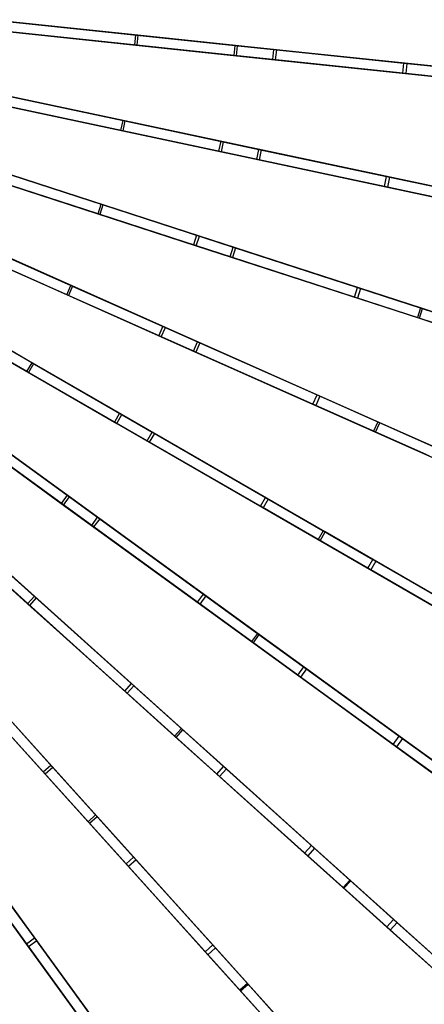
# Model space of a CAD drawing. Extents: x 0.4 to 55.5, y 0.4 to 55.5.
# Tile 76 of 103: x 38.4 to 44.3, y 12.4 to 26.9. Entities that reach past the tile are written whole.
import ezdxf

# ---------------------------------------------------------------- set-up
doc = ezdxf.new("R2010")
doc.units = 0
doc.header["$LTSCALE"] = 2.54
doc.layers.get('0').update_dxf_attribs({"color": 13, "linetype": 'CONTINUOUS'})

# ---------------------------------------------------------------- blocks, each defined once
blk = doc.blocks.new('M_STL')
at = {"color": 0}
for p, q in [((37.935, 26.946, 30.845), (41.549, 26.566, 30.075)), ((37.935, 26.946, 30.845), (41.549, 26.566, 30.075)), ((37.937, 26.946, 2.691), (40.088, 26.72, 3.29)), ((37.937, 26.946, 2.691), (40.088, 26.72, 3.29)), ((40.115, 26.717, 3.14), (37.954, 26.944, 2.541)), ((40.115, 26.717, 3.14), (37.954, 26.944, 2.541)), ((41.59, 26.562, 29.911), (37.971, 26.942, 30.686)), ((41.59, 26.562, 29.911), (37.971, 26.942, 30.686)), ((37.919, 26.797, 30.845), (41.533, 26.417, 30.075)), ((37.919, 26.797, 30.845), (41.533, 26.417, 30.075)), ((40.073, 26.571, 3.29), (37.922, 26.797, 2.691)), ((40.073, 26.571, 3.29), (37.922, 26.797, 2.691)), ((40.099, 26.568, 3.14), (37.938, 26.795, 2.541)), ((40.099, 26.568, 3.14), (37.938, 26.795, 2.541)), ((37.956, 26.793, 30.686), (41.574, 26.413, 29.911)), ((37.956, 26.793, 30.686), (41.574, 26.413, 29.911)), ((40.073, 26.571, 3.29), (40.088, 26.72, 3.29)), ((40.073, 26.571, 3.29), (40.088, 26.72, 3.29)), ((40.088, 26.72, 3.29), (42.127, 26.506, 4.115)), ((40.088, 26.72, 3.29), (42.127, 26.506, 4.115)), ((40.115, 26.717, 3.14), (40.099, 26.568, 3.14)), ((40.115, 26.717, 3.14), (40.099, 26.568, 3.14)), ((42.163, 26.502, 3.966), (40.115, 26.717, 3.14)), ((42.163, 26.502, 3.966), (40.115, 26.717, 3.14)), ((42.111, 26.356, 4.115), (40.073, 26.571, 3.29)), ((42.111, 26.356, 4.115), (40.073, 26.571, 3.29)), ((42.147, 26.353, 3.966), (40.099, 26.568, 3.14)), ((42.147, 26.353, 3.966), (40.099, 26.568, 3.14)), ((41.549, 26.566, 30.075), (41.533, 26.417, 30.075)), ((41.549, 26.566, 30.075), (41.533, 26.417, 30.075)), ((41.549, 26.566, 30.075), (45.006, 26.203, 29.107)), ((41.549, 26.566, 30.075), (45.006, 26.203, 29.107)), ((41.574, 26.413, 29.911), (41.59, 26.562, 29.911)), ((41.574, 26.413, 29.911), (41.59, 26.562, 29.911)), ((45.037, 26.2, 28.94), (41.59, 26.562, 29.911)), ((45.037, 26.2, 28.94), (41.59, 26.562, 29.911)), ((42.111, 26.356, 4.115), (42.127, 26.506, 4.115)), ((42.111, 26.356, 4.115), (42.127, 26.506, 4.115)), ((42.127, 26.506, 4.115), (44.047, 26.304, 5.156)), ((42.127, 26.506, 4.115), (44.047, 26.304, 5.156)), ((42.163, 26.502, 3.966), (42.147, 26.353, 3.966)), ((42.163, 26.502, 3.966), (42.147, 26.353, 3.966)), ((44.092, 26.299, 5.007), (42.163, 26.502, 3.966)), ((44.092, 26.299, 5.007), (42.163, 26.502, 3.966)), ((41.533, 26.417, 30.075), (44.99, 26.054, 29.107)), ((41.533, 26.417, 30.075), (44.99, 26.054, 29.107)), ((41.574, 26.413, 29.911), (45.021, 26.051, 28.94)), ((41.574, 26.413, 29.911), (45.021, 26.051, 28.94)), ((44.032, 26.155, 5.156), (42.111, 26.356, 4.115)), ((44.032, 26.155, 5.156), (42.111, 26.356, 4.115)), ((44.076, 26.15, 5.007), (42.147, 26.353, 3.966)), ((44.076, 26.15, 5.007), (42.147, 26.353, 3.966)), ((44.032, 26.155, 5.156), (44.047, 26.304, 5.156)), ((44.032, 26.155, 5.156), (44.047, 26.304, 5.156)), ((44.047, 26.304, 5.156), (45.867, 26.112, 6.41)), ((44.047, 26.304, 5.156), (45.867, 26.112, 6.41)), ((44.092, 26.299, 5.007), (44.076, 26.15, 5.007)), ((44.092, 26.299, 5.007), (44.076, 26.15, 5.007)), ((45.919, 26.107, 6.262), (44.092, 26.299, 5.007)), ((45.919, 26.107, 6.262), (44.092, 26.299, 5.007)), ((45.851, 25.963, 6.41), (44.032, 26.155, 5.156)), ((45.851, 25.963, 6.41), (44.032, 26.155, 5.156)), ((45.903, 25.958, 6.262), (44.076, 26.15, 5.007)), ((45.903, 25.958, 6.262), (44.076, 26.15, 5.007)), ((37.782, 25.904, 2.691), (39.898, 25.454, 3.29)), ((37.782, 25.904, 2.691), (39.898, 25.454, 3.29)), ((37.785, 25.903, 30.844), (41.341, 25.148, 30.073)), ((37.785, 25.903, 30.844), (41.341, 25.148, 30.073)), ((39.924, 25.449, 3.141), (37.798, 25.901, 2.541)), ((39.924, 25.449, 3.141), (37.798, 25.901, 2.541)), ((41.382, 25.139, 29.908), (37.821, 25.896, 30.685)), ((41.382, 25.139, 29.908), (37.821, 25.896, 30.685)), ((39.867, 25.308, 3.29), (37.751, 25.757, 2.691)), ((39.867, 25.308, 3.29), (37.751, 25.757, 2.691)), ((37.754, 25.757, 30.844), (41.31, 25.001, 30.073)), ((37.754, 25.757, 30.844), (41.31, 25.001, 30.073)), ((39.893, 25.302, 3.141), (37.767, 25.754, 2.541)), ((39.893, 25.302, 3.141), (37.767, 25.754, 2.541)), ((37.79, 25.749, 30.685), (41.351, 24.992, 29.908)), ((37.79, 25.749, 30.685), (41.351, 24.992, 29.908)), ((39.867, 25.308, 3.29), (39.898, 25.454, 3.29)), ((39.867, 25.308, 3.29), (39.898, 25.454, 3.29)), ((39.924, 25.449, 3.141), (39.893, 25.302, 3.141)), ((39.924, 25.449, 3.141), (39.893, 25.302, 3.141)), ((39.898, 25.454, 3.29), (41.903, 25.028, 4.116)), ((39.898, 25.454, 3.29), (41.903, 25.028, 4.116)), ((41.939, 25.021, 3.967), (39.924, 25.449, 3.141)), ((41.939, 25.021, 3.967), (39.924, 25.449, 3.141)), ((41.872, 24.881, 4.116), (39.867, 25.308, 3.29)), ((41.872, 24.881, 4.116), (39.867, 25.308, 3.29)), ((41.908, 24.874, 3.967), (39.893, 25.302, 3.141)), ((41.908, 24.874, 3.967), (39.893, 25.302, 3.141)), ((41.341, 25.148, 30.073), (41.31, 25.001, 30.073)), ((41.341, 25.148, 30.073), (41.31, 25.001, 30.073)), ((41.341, 25.148, 30.073), (44.742, 24.425, 29.104)), ((41.341, 25.148, 30.073), (44.742, 24.425, 29.104)), ((41.351, 24.992, 29.908), (41.382, 25.139, 29.908)), ((41.351, 24.992, 29.908), (41.382, 25.139, 29.908)), ((44.772, 24.418, 28.937), (41.382, 25.139, 29.908)), ((44.772, 24.418, 28.937), (41.382, 25.139, 29.908)), ((41.31, 25.001, 30.073), (44.71, 24.278, 29.104)), ((41.31, 25.001, 30.073), (44.71, 24.278, 29.104)), ((41.351, 24.992, 29.908), (44.741, 24.272, 28.937)), ((41.351, 24.992, 29.908), (44.741, 24.272, 28.937)), ((41.872, 24.881, 4.116), (41.903, 25.028, 4.116)), ((41.872, 24.881, 4.116), (41.903, 25.028, 4.116)), ((41.903, 25.028, 4.116), (43.792, 24.627, 5.157)), ((41.903, 25.028, 4.116), (43.792, 24.627, 5.157)), ((41.939, 25.021, 3.967), (41.908, 24.874, 3.967)), ((41.939, 25.021, 3.967), (41.908, 24.874, 3.967)), ((43.836, 24.617, 5.009), (41.939, 25.021, 3.967)), ((43.836, 24.617, 5.009), (41.939, 25.021, 3.967)), ((37.518, 24.884, 2.691), (39.576, 24.216, 3.291)), ((37.518, 24.884, 2.691), (39.576, 24.216, 3.291)), ((37.526, 24.882, 30.843), (40.985, 23.758, 30.071)), ((37.526, 24.882, 30.843), (40.985, 23.758, 30.071)), ((39.601, 24.207, 3.142), (37.534, 24.879, 2.541)), ((39.601, 24.207, 3.142), (37.534, 24.879, 2.541)), ((41.025, 23.745, 29.906), (37.561, 24.87, 30.684)), ((41.025, 23.745, 29.906), (37.561, 24.87, 30.684)), ((43.761, 24.48, 5.157), (41.872, 24.881, 4.116)), ((43.761, 24.48, 5.157), (41.872, 24.881, 4.116)), ((43.805, 24.47, 5.009), (41.908, 24.874, 3.967)), ((43.805, 24.47, 5.009), (41.908, 24.874, 3.967)), ((39.529, 24.073, 3.291), (37.471, 24.742, 2.691)), ((39.529, 24.073, 3.291), (37.471, 24.742, 2.691)), ((37.479, 24.739, 30.843), (40.939, 23.615, 30.071)), ((37.479, 24.739, 30.843), (40.939, 23.615, 30.071)), ((39.555, 24.065, 3.142), (37.487, 24.737, 2.541)), ((39.555, 24.065, 3.142), (37.487, 24.737, 2.541)), ((37.514, 24.728, 30.684), (40.979, 23.602, 29.906)), ((37.514, 24.728, 30.684), (40.979, 23.602, 29.906)), ((43.761, 24.48, 5.157), (43.792, 24.627, 5.157)), ((43.761, 24.48, 5.157), (43.792, 24.627, 5.157)), ((43.792, 24.627, 5.157), (45.582, 24.246, 6.413)), ((43.792, 24.627, 5.157), (45.582, 24.246, 6.413)), ((43.836, 24.617, 5.009), (43.805, 24.47, 5.009)), ((43.836, 24.617, 5.009), (43.805, 24.47, 5.009)), ((45.634, 24.235, 6.264), (43.836, 24.617, 5.009)), ((45.634, 24.235, 6.264), (43.836, 24.617, 5.009)), ((45.551, 24.099, 6.413), (43.761, 24.48, 5.157)), ((45.551, 24.099, 6.413), (43.761, 24.48, 5.157)), ((45.603, 24.088, 6.264), (43.805, 24.47, 5.009)), ((45.603, 24.088, 6.264), (43.805, 24.47, 5.009)), ((39.529, 24.073, 3.291), (39.576, 24.216, 3.291)), ((39.529, 24.073, 3.291), (39.576, 24.216, 3.291)), ((39.601, 24.207, 3.142), (39.555, 24.065, 3.142)), ((39.601, 24.207, 3.142), (39.555, 24.065, 3.142)), ((39.576, 24.216, 3.291), (41.526, 23.582, 4.117)), ((39.576, 24.216, 3.291), (41.526, 23.582, 4.117)), ((41.561, 23.571, 3.968), (39.601, 24.207, 3.142)), ((41.561, 23.571, 3.968), (39.601, 24.207, 3.142)), ((41.48, 23.439, 4.117), (39.529, 24.073, 3.291)), ((41.48, 23.439, 4.117), (39.529, 24.073, 3.291)), ((41.514, 23.428, 3.968), (39.555, 24.065, 3.142)), ((41.514, 23.428, 3.968), (39.555, 24.065, 3.142)), ((37.149, 23.898, 2.691), (39.126, 23.017, 3.291)), ((37.149, 23.898, 2.691), (39.126, 23.017, 3.291)), ((37.16, 23.893, 30.842), (40.485, 22.412, 30.069)), ((37.16, 23.893, 30.842), (40.485, 22.412, 30.069)), ((39.15, 23.007, 3.142), (37.164, 23.891, 2.542)), ((39.15, 23.007, 3.142), (37.164, 23.891, 2.542)), ((40.523, 22.395, 29.905), (37.194, 23.878, 30.683)), ((40.523, 22.395, 29.905), (37.194, 23.878, 30.683)), ((39.065, 22.88, 3.291), (37.087, 23.761, 2.691)), ((39.065, 22.88, 3.291), (37.087, 23.761, 2.691)), ((37.099, 23.755, 30.842), (40.424, 22.275, 30.069)), ((37.099, 23.755, 30.842), (40.424, 22.275, 30.069)), ((39.089, 22.87, 3.142), (37.103, 23.754, 2.542)), ((39.089, 22.87, 3.142), (37.103, 23.754, 2.542)), ((37.133, 23.741, 30.683), (40.462, 22.258, 29.905)), ((37.133, 23.741, 30.683), (40.462, 22.258, 29.905)), ((40.985, 23.758, 30.071), (40.939, 23.615, 30.071)), ((40.985, 23.758, 30.071), (40.939, 23.615, 30.071)), ((40.979, 23.602, 29.906), (41.025, 23.745, 29.906)), ((40.979, 23.602, 29.906), (41.025, 23.745, 29.906)), ((40.985, 23.758, 30.071), (44.292, 22.683, 29.101)), ((40.985, 23.758, 30.071), (44.292, 22.683, 29.101)), ((44.322, 22.674, 28.934), (41.025, 23.745, 29.906)), ((44.322, 22.674, 28.934), (41.025, 23.745, 29.906)), ((40.939, 23.615, 30.071), (44.246, 22.541, 29.101)), ((40.939, 23.615, 30.071), (44.246, 22.541, 29.101)), ((40.979, 23.602, 29.906), (44.276, 22.531, 28.934)), ((40.979, 23.602, 29.906), (44.276, 22.531, 28.934)), ((41.48, 23.439, 4.117), (41.526, 23.582, 4.117)), ((41.48, 23.439, 4.117), (41.526, 23.582, 4.117)), ((41.561, 23.571, 3.968), (41.514, 23.428, 3.968)), ((41.561, 23.571, 3.968), (41.514, 23.428, 3.968)), ((41.526, 23.582, 4.117), (43.363, 22.985, 5.159)), ((41.526, 23.582, 4.117), (43.363, 22.985, 5.159)), ((43.406, 22.971, 5.011), (41.561, 23.571, 3.968)), ((43.406, 22.971, 5.011), (41.561, 23.571, 3.968)), ((43.317, 22.842, 5.159), (41.48, 23.439, 4.117)), ((43.317, 22.842, 5.159), (41.48, 23.439, 4.117)), ((43.36, 22.828, 5.011), (41.514, 23.428, 3.968)), ((43.36, 22.828, 5.011), (41.514, 23.428, 3.968)), ((39.065, 22.88, 3.291), (39.126, 23.017, 3.291)), ((39.065, 22.88, 3.291), (39.126, 23.017, 3.291)), ((39.15, 23.007, 3.142), (39.089, 22.87, 3.142)), ((39.15, 23.007, 3.142), (39.089, 22.87, 3.142)), ((39.126, 23.017, 3.291), (40.999, 22.183, 4.118)), ((39.126, 23.017, 3.291), (40.999, 22.183, 4.118)), ((41.033, 22.168, 3.969), (39.15, 23.007, 3.142)), ((41.033, 22.168, 3.969), (39.15, 23.007, 3.142)), ((36.678, 22.955, 2.691), (38.552, 21.873, 3.292)), ((36.678, 22.955, 2.691), (38.552, 21.873, 3.292)), ((36.692, 22.947, 30.841), (39.845, 21.127, 30.068)), ((38.575, 21.859, 3.142), (36.692, 22.947, 2.542)), ((38.575, 21.859, 3.142), (36.692, 22.947, 2.542)), ((36.692, 22.947, 30.841), (39.845, 21.127, 30.068)), ((39.881, 21.106, 29.903), (36.724, 22.929, 30.682)), ((39.881, 21.106, 29.903), (36.724, 22.929, 30.682)), ((40.938, 22.046, 4.118), (39.065, 22.88, 3.291)), ((40.938, 22.046, 4.118), (39.065, 22.88, 3.291)), ((40.972, 22.031, 3.969), (39.089, 22.87, 3.142)), ((40.972, 22.031, 3.969), (39.089, 22.87, 3.142)), ((43.317, 22.842, 5.159), (43.363, 22.985, 5.159)), ((43.317, 22.842, 5.159), (43.363, 22.985, 5.159)), ((43.406, 22.971, 5.011), (43.36, 22.828, 5.011)), ((43.406, 22.971, 5.011), (43.36, 22.828, 5.011)), ((43.363, 22.985, 5.159), (45.104, 22.42, 6.415)), ((43.363, 22.985, 5.159), (45.104, 22.42, 6.415)), ((45.154, 22.403, 6.267), (43.406, 22.971, 5.011)), ((45.154, 22.403, 6.267), (43.406, 22.971, 5.011)), ((38.477, 21.743, 3.292), (36.603, 22.825, 2.691)), ((38.477, 21.743, 3.292), (36.603, 22.825, 2.691)), ((38.5, 21.73, 3.142), (36.617, 22.817, 2.542)), ((36.617, 22.817, 30.841), (39.77, 20.997, 30.068)), ((38.5, 21.73, 3.142), (36.617, 22.817, 2.542)), ((36.617, 22.817, 30.841), (39.77, 20.997, 30.068)), ((36.649, 22.799, 30.682), (39.806, 20.976, 29.903)), ((36.649, 22.799, 30.682), (39.806, 20.976, 29.903)), ((45.057, 22.277, 6.415), (43.317, 22.842, 5.159)), ((45.057, 22.277, 6.415), (43.317, 22.842, 5.159)), ((45.108, 22.261, 6.267), (43.36, 22.828, 5.011)), ((45.108, 22.261, 6.267), (43.36, 22.828, 5.011)), ((44.292, 22.683, 29.101), (44.246, 22.541, 29.101)), ((44.292, 22.683, 29.101), (44.246, 22.541, 29.101)), ((44.276, 22.531, 28.934), (44.322, 22.674, 28.934)), ((44.276, 22.531, 28.934), (44.322, 22.674, 28.934)), ((44.292, 22.683, 29.101), (47.481, 21.647, 27.963)), ((44.292, 22.683, 29.101), (47.481, 21.647, 27.963)), ((47.494, 21.643, 27.798), (44.322, 22.674, 28.934)), ((47.494, 21.643, 27.798), (44.322, 22.674, 28.934)), ((44.246, 22.541, 29.101), (47.435, 21.504, 27.963)), ((44.246, 22.541, 29.101), (47.435, 21.504, 27.963)), ((44.276, 22.531, 28.934), (47.448, 21.5, 27.798)), ((44.276, 22.531, 28.934), (47.448, 21.5, 27.798)), ((40.485, 22.412, 30.069), (40.424, 22.275, 30.069)), ((40.485, 22.412, 30.069), (40.424, 22.275, 30.069)), ((40.462, 22.258, 29.905), (40.523, 22.395, 29.905)), ((40.462, 22.258, 29.905), (40.523, 22.395, 29.905)), ((40.485, 22.412, 30.069), (43.661, 20.998, 29.099)), ((40.485, 22.412, 30.069), (43.661, 20.998, 29.099)), ((43.69, 20.985, 28.932), (40.523, 22.395, 29.905)), ((43.69, 20.985, 28.932), (40.523, 22.395, 29.905)), ((40.424, 22.275, 30.069), (43.6, 20.861, 29.099)), ((40.424, 22.275, 30.069), (43.6, 20.861, 29.099)), ((40.462, 22.258, 29.905), (43.629, 20.848, 28.932)), ((40.462, 22.258, 29.905), (43.629, 20.848, 28.932)), ((40.938, 22.046, 4.118), (40.999, 22.183, 4.118)), ((40.938, 22.046, 4.118), (40.999, 22.183, 4.118)), ((41.033, 22.168, 3.969), (40.972, 22.031, 3.969)), ((41.033, 22.168, 3.969), (40.972, 22.031, 3.969)), ((40.999, 22.183, 4.118), (42.764, 21.397, 5.16)), ((40.999, 22.183, 4.118), (42.764, 21.397, 5.16)), ((42.805, 21.379, 5.012), (41.033, 22.168, 3.969)), ((42.805, 21.379, 5.012), (41.033, 22.168, 3.969)), ((36.126, 22.056, 30.84), (39.072, 19.915, 30.067)), ((36.126, 22.056, 30.84), (39.072, 19.915, 30.067)), ((39.106, 19.891, 29.902), (36.156, 22.034, 30.681)), ((39.106, 19.891, 29.902), (36.156, 22.034, 30.681)), ((42.703, 21.26, 5.16), (40.938, 22.046, 4.118)), ((42.703, 21.26, 5.16), (40.938, 22.046, 4.118)), ((42.744, 21.242, 5.012), (40.972, 22.031, 3.969)), ((42.744, 21.242, 5.012), (40.972, 22.031, 3.969)), ((36.038, 21.935, 30.84), (38.984, 19.794, 30.067)), ((36.038, 21.935, 30.84), (38.984, 19.794, 30.067)), ((36.067, 21.913, 30.681), (39.018, 19.769, 29.902)), ((36.067, 21.913, 30.681), (39.018, 19.769, 29.902)), ((38.477, 21.743, 3.292), (38.552, 21.873, 3.292)), ((38.477, 21.743, 3.292), (38.552, 21.873, 3.292)), ((38.575, 21.859, 3.142), (38.5, 21.73, 3.142)), ((38.575, 21.859, 3.142), (38.5, 21.73, 3.142)), ((38.552, 21.873, 3.292), (40.329, 20.847, 4.118)), ((38.552, 21.873, 3.292), (40.329, 20.847, 4.118)), ((40.36, 20.829, 3.97), (38.575, 21.859, 3.142)), ((40.36, 20.829, 3.97), (38.575, 21.859, 3.142)), ((40.254, 20.717, 4.118), (38.477, 21.743, 3.292)), ((40.254, 20.717, 4.118), (38.477, 21.743, 3.292)), ((40.285, 20.699, 3.97), (38.5, 21.73, 3.142)), ((40.285, 20.699, 3.97), (38.5, 21.73, 3.142)), ((42.703, 21.26, 5.16), (42.764, 21.397, 5.16)), ((42.703, 21.26, 5.16), (42.764, 21.397, 5.16)), ((44.375, 20.516, 6.417), (42.703, 21.26, 5.16)), ((44.375, 20.516, 6.417), (42.703, 21.26, 5.16)), ((42.805, 21.379, 5.012), (42.744, 21.242, 5.012)), ((42.805, 21.379, 5.012), (42.744, 21.242, 5.012)), ((42.764, 21.397, 5.16), (44.436, 20.653, 6.417)), ((42.764, 21.397, 5.16), (44.436, 20.653, 6.417)), ((44.485, 20.631, 6.268), (42.805, 21.379, 5.012)), ((44.485, 20.631, 6.268), (42.805, 21.379, 5.012)), ((39.845, 21.127, 30.068), (39.77, 20.997, 30.068)), ((39.845, 21.127, 30.068), (39.77, 20.997, 30.068)), ((39.845, 21.127, 30.068), (42.856, 19.388, 29.097)), ((39.845, 21.127, 30.068), (42.856, 19.388, 29.097)), ((44.424, 20.494, 6.268), (42.744, 21.242, 5.012)), ((44.424, 20.494, 6.268), (42.744, 21.242, 5.012)), ((39.77, 20.997, 30.068), (42.781, 19.258, 29.097)), ((39.77, 20.997, 30.068), (42.781, 19.258, 29.097)), ((39.806, 20.976, 29.903), (39.881, 21.106, 29.903)), ((39.806, 20.976, 29.903), (39.881, 21.106, 29.903)), ((39.806, 20.976, 29.903), (42.809, 19.242, 28.93)), ((39.806, 20.976, 29.903), (42.809, 19.242, 28.93)), ((42.884, 19.372, 28.93), (39.881, 21.106, 29.903)), ((42.884, 19.372, 28.93), (39.881, 21.106, 29.903)), ((43.661, 20.998, 29.099), (43.6, 20.861, 29.099)), ((43.661, 20.998, 29.099), (43.6, 20.861, 29.099)), ((43.629, 20.848, 28.932), (43.69, 20.985, 28.932)), ((43.629, 20.848, 28.932), (43.69, 20.985, 28.932)), ((43.661, 20.998, 29.099), (46.724, 19.634, 27.961)), ((43.661, 20.998, 29.099), (46.724, 19.634, 27.961)), ((46.737, 19.629, 27.796), (43.69, 20.985, 28.932)), ((46.737, 19.629, 27.796), (43.69, 20.985, 28.932)), ((40.254, 20.717, 4.118), (40.329, 20.847, 4.118)), ((40.254, 20.717, 4.118), (40.329, 20.847, 4.118)), ((40.36, 20.829, 3.97), (40.285, 20.699, 3.97)), ((40.36, 20.829, 3.97), (40.285, 20.699, 3.97)), ((40.329, 20.847, 4.118), (42.002, 19.881, 5.161)), ((40.329, 20.847, 4.118), (42.002, 19.881, 5.161)), ((42.041, 19.858, 5.013), (40.36, 20.829, 3.97)), ((42.041, 19.858, 5.013), (40.36, 20.829, 3.97)), ((43.6, 20.861, 29.099), (46.663, 19.497, 27.961)), ((43.6, 20.861, 29.099), (46.663, 19.497, 27.961)), ((43.629, 20.848, 28.932), (46.676, 19.492, 27.796)), ((43.629, 20.848, 28.932), (46.676, 19.492, 27.796)), ((37.862, 20.794, 3.292), (39.522, 19.588, 4.119)), ((37.862, 20.794, 3.292), (39.522, 19.588, 4.119)), ((39.552, 19.567, 3.97), (37.884, 20.779, 3.143)), ((39.552, 19.567, 3.97), (37.884, 20.779, 3.143)), ((41.927, 19.751, 5.161), (40.254, 20.717, 4.118)), ((41.927, 19.751, 5.161), (40.254, 20.717, 4.118)), ((41.966, 19.728, 5.013), (40.285, 20.699, 3.97)), ((41.966, 19.728, 5.013), (40.285, 20.699, 3.97)), ((39.434, 19.467, 4.119), (37.774, 20.673, 3.292)), ((39.434, 19.467, 4.119), (37.774, 20.673, 3.292)), ((39.463, 19.446, 3.97), (37.796, 20.657, 3.143)), ((39.463, 19.446, 3.97), (37.796, 20.657, 3.143)), ((39.072, 19.915, 30.067), (38.984, 19.794, 30.067)), ((39.072, 19.915, 30.067), (38.984, 19.794, 30.067)), ((39.018, 19.769, 29.902), (39.106, 19.891, 29.902)), ((39.018, 19.769, 29.902), (39.106, 19.891, 29.902)), ((39.072, 19.915, 30.067), (41.885, 17.872, 29.096)), ((39.072, 19.915, 30.067), (41.885, 17.872, 29.096)), ((41.911, 17.853, 28.929), (39.106, 19.891, 29.902)), ((41.911, 17.853, 28.929), (39.106, 19.891, 29.902)), ((41.927, 19.751, 5.161), (42.002, 19.881, 5.161)), ((41.927, 19.751, 5.161), (42.002, 19.881, 5.161)), ((42.041, 19.858, 5.013), (41.966, 19.728, 5.013)), ((42.041, 19.858, 5.013), (41.966, 19.728, 5.013)), ((42.002, 19.881, 5.161), (43.588, 18.966, 6.418)), ((42.002, 19.881, 5.161), (43.588, 18.966, 6.418)), ((43.634, 18.939, 6.27), (42.041, 19.858, 5.013)), ((43.634, 18.939, 6.27), (42.041, 19.858, 5.013)), ((38.487, 18.31, 4.119), (36.963, 19.683, 3.292)), ((38.487, 18.31, 4.119), (36.963, 19.683, 3.292)), ((38.514, 18.286, 3.97), (36.982, 19.665, 3.143)), ((38.514, 18.286, 3.97), (36.982, 19.665, 3.143)), ((37.063, 19.794, 3.292), (38.588, 18.421, 4.119)), ((37.063, 19.794, 3.292), (38.588, 18.421, 4.119)), ((38.615, 18.397, 3.97), (37.083, 19.776, 3.143)), ((38.615, 18.397, 3.97), (37.083, 19.776, 3.143)), ((38.984, 19.794, 30.067), (41.797, 17.75, 29.096)), ((38.984, 19.794, 30.067), (41.797, 17.75, 29.096)), ((39.018, 19.769, 29.902), (41.823, 17.731, 28.929)), ((39.018, 19.769, 29.902), (41.823, 17.731, 28.929)), ((43.513, 18.836, 6.418), (41.927, 19.751, 5.161)), ((43.513, 18.836, 6.418), (41.927, 19.751, 5.161)), ((43.559, 18.809, 6.27), (41.966, 19.728, 5.013)), ((43.559, 18.809, 6.27), (41.966, 19.728, 5.013)), ((39.434, 19.467, 4.119), (39.522, 19.588, 4.119)), ((39.434, 19.467, 4.119), (39.522, 19.588, 4.119)), ((39.552, 19.567, 3.97), (39.463, 19.446, 3.97)), ((39.552, 19.567, 3.97), (39.463, 19.446, 3.97)), ((39.522, 19.588, 4.119), (41.086, 18.453, 5.162)), ((39.522, 19.588, 4.119), (41.086, 18.453, 5.162)), ((41.122, 18.426, 5.014), (39.552, 19.567, 3.97)), ((41.122, 18.426, 5.014), (39.552, 19.567, 3.97)), ((40.997, 18.331, 5.162), (39.434, 19.467, 4.119)), ((40.997, 18.331, 5.162), (39.434, 19.467, 4.119)), ((41.034, 18.305, 5.014), (39.463, 19.446, 3.97)), ((41.034, 18.305, 5.014), (39.463, 19.446, 3.97)), ((42.856, 19.388, 29.097), (42.781, 19.258, 29.097)), ((42.856, 19.388, 29.097), (42.781, 19.258, 29.097)), ((42.809, 19.242, 28.93), (42.884, 19.372, 28.93)), ((42.809, 19.242, 28.93), (42.884, 19.372, 28.93)), ((42.856, 19.388, 29.097), (45.759, 17.712, 27.959)), ((42.856, 19.388, 29.097), (45.759, 17.712, 27.959)), ((45.771, 17.705, 27.794), (42.884, 19.372, 28.93)), ((45.771, 17.705, 27.794), (42.884, 19.372, 28.93)), ((42.781, 19.258, 29.097), (45.684, 17.582, 27.959)), ((42.781, 19.258, 29.097), (45.684, 17.582, 27.959)), ((42.809, 19.242, 28.93), (45.696, 17.575, 27.794)), ((42.809, 19.242, 28.93), (45.696, 17.575, 27.794)), ((43.513, 18.836, 6.418), (43.588, 18.966, 6.418)), ((43.513, 18.836, 6.418), (43.588, 18.966, 6.418)), ((43.634, 18.939, 6.27), (43.559, 18.809, 6.27)), ((43.634, 18.939, 6.27), (43.559, 18.809, 6.27)), ((43.588, 18.966, 6.418), (45.099, 18.093, 7.901)), ((43.588, 18.966, 6.418), (45.099, 18.093, 7.901)), ((45.151, 18.063, 7.753), (43.634, 18.939, 6.27)), ((45.151, 18.063, 7.753), (43.634, 18.939, 6.27)), ((38.175, 18.793, 30.067), (40.76, 16.466, 29.095)), ((38.175, 18.793, 30.067), (40.76, 16.466, 29.095)), ((45.024, 17.963, 7.901), (43.513, 18.836, 6.418)), ((45.024, 17.963, 7.901), (43.513, 18.836, 6.418)), ((45.076, 17.933, 7.753), (43.559, 18.809, 6.27)), ((45.076, 17.933, 7.753), (43.559, 18.809, 6.27)), ((38.075, 18.681, 30.067), (40.659, 16.354, 29.095)), ((38.075, 18.681, 30.067), (40.659, 16.354, 29.095)), ((38.106, 18.653, 29.902), (40.683, 16.333, 28.928)), ((38.106, 18.653, 29.902), (40.683, 16.333, 28.928)), ((40.783, 16.444, 28.928), (38.207, 18.764, 29.902)), ((40.783, 16.444, 28.928), (38.207, 18.764, 29.902)), ((38.487, 18.31, 4.119), (38.588, 18.421, 4.119)), ((38.487, 18.31, 4.119), (38.588, 18.421, 4.119)), ((38.615, 18.397, 3.97), (38.514, 18.286, 3.97)), ((38.615, 18.397, 3.97), (38.514, 18.286, 3.97)), ((38.588, 18.421, 4.119), (40.024, 17.128, 5.162)), ((38.588, 18.421, 4.119), (40.024, 17.128, 5.162)), ((40.057, 17.098, 5.014), (38.615, 18.397, 3.97)), ((40.057, 17.098, 5.014), (38.615, 18.397, 3.97)), ((40.997, 18.331, 5.162), (41.086, 18.453, 5.162)), ((40.997, 18.331, 5.162), (41.086, 18.453, 5.162)), ((41.122, 18.426, 5.014), (41.034, 18.305, 5.014)), ((41.122, 18.426, 5.014), (41.034, 18.305, 5.014)), ((41.086, 18.453, 5.162), (42.567, 17.376, 6.419)), ((41.086, 18.453, 5.162), (42.567, 17.376, 6.419)), ((42.609, 17.345, 6.271), (41.122, 18.426, 5.014)), ((42.609, 17.345, 6.271), (41.122, 18.426, 5.014)), ((39.924, 17.017, 5.162), (38.487, 18.31, 4.119)), ((39.924, 17.017, 5.162), (38.487, 18.31, 4.119)), ((39.957, 16.987, 5.014), (38.514, 18.286, 3.97)), ((39.957, 16.987, 5.014), (38.514, 18.286, 3.97)), ((42.478, 17.255, 6.419), (40.997, 18.331, 5.162)), ((42.478, 17.255, 6.419), (40.997, 18.331, 5.162)), ((42.521, 17.224, 6.271), (41.034, 18.305, 5.014)), ((42.521, 17.224, 6.271), (41.034, 18.305, 5.014)), ((37.165, 17.771, 30.067), (39.492, 15.187, 29.095)), ((37.165, 17.771, 30.067), (39.492, 15.187, 29.095)), ((41.885, 17.872, 29.096), (41.797, 17.75, 29.096)), ((41.885, 17.872, 29.096), (41.797, 17.75, 29.096)), ((41.823, 17.731, 28.929), (41.911, 17.853, 28.929)), ((41.823, 17.731, 28.929), (41.911, 17.853, 28.929)), ((41.885, 17.872, 29.096), (44.597, 15.901, 27.958)), ((41.885, 17.872, 29.096), (44.597, 15.901, 27.958)), ((44.609, 15.893, 27.792), (41.911, 17.853, 28.929)), ((44.609, 15.893, 27.792), (41.911, 17.853, 28.929)), ((37.053, 17.671, 30.067), (39.38, 15.086, 29.095)), ((37.053, 17.671, 30.067), (39.38, 15.086, 29.095)), ((37.082, 17.639, 29.902), (39.402, 15.063, 28.928)), ((37.082, 17.639, 29.902), (39.402, 15.063, 28.928)), ((39.513, 15.163, 28.928), (37.193, 17.74, 29.902)), ((39.513, 15.163, 28.928), (37.193, 17.74, 29.902)), ((41.797, 17.75, 29.096), (44.509, 15.78, 27.958)), ((41.797, 17.75, 29.096), (44.509, 15.78, 27.958)), ((41.823, 17.731, 28.929), (44.52, 15.772, 27.792)), ((41.823, 17.731, 28.929), (44.52, 15.772, 27.792)), ((37.536, 17.359, 4.119), (38.829, 15.922, 5.162)), ((37.536, 17.359, 4.119), (38.829, 15.922, 5.162)), ((38.859, 15.889, 5.014), (37.56, 17.332, 3.97)), ((38.859, 15.889, 5.014), (37.56, 17.332, 3.97)), ((42.478, 17.255, 6.419), (42.567, 17.376, 6.419)), ((42.478, 17.255, 6.419), (42.567, 17.376, 6.419)), ((42.609, 17.345, 6.271), (42.521, 17.224, 6.271)), ((42.609, 17.345, 6.271), (42.521, 17.224, 6.271)), ((42.567, 17.376, 6.419), (43.978, 16.351, 7.902)), ((42.567, 17.376, 6.419), (43.978, 16.351, 7.902)), ((44.028, 16.315, 7.754), (42.609, 17.345, 6.271)), ((44.028, 16.315, 7.754), (42.609, 17.345, 6.271)), ((38.718, 15.822, 5.162), (37.425, 17.258, 4.119)), ((38.718, 15.822, 5.162), (37.425, 17.258, 4.119)), ((38.748, 15.789, 5.014), (37.449, 17.231, 3.97)), ((38.748, 15.789, 5.014), (37.449, 17.231, 3.97)), ((43.89, 16.23, 7.902), (42.478, 17.255, 6.419)), ((43.89, 16.23, 7.902), (42.478, 17.255, 6.419)), ((43.939, 16.194, 7.754), (42.521, 17.224, 6.271)), ((43.939, 16.194, 7.754), (42.521, 17.224, 6.271)), ((39.924, 17.017, 5.162), (40.024, 17.128, 5.162)), ((39.924, 17.017, 5.162), (40.024, 17.128, 5.162)), ((40.057, 17.098, 5.014), (39.957, 16.987, 5.014)), ((40.057, 17.098, 5.014), (39.957, 16.987, 5.014)), ((40.024, 17.128, 5.162), (41.384, 15.903, 6.42)), ((40.024, 17.128, 5.162), (41.384, 15.903, 6.42)), ((41.424, 15.868, 6.271), (40.057, 17.098, 5.014)), ((41.424, 15.868, 6.271), (40.057, 17.098, 5.014)), ((41.284, 15.792, 6.42), (39.924, 17.017, 5.162)), ((41.284, 15.792, 6.42), (39.924, 17.017, 5.162)), ((41.323, 15.756, 6.271), (39.957, 16.987, 5.014)), ((41.323, 15.756, 6.271), (39.957, 16.987, 5.014)), ((40.76, 16.466, 29.095), (40.659, 16.354, 29.095)), ((40.76, 16.466, 29.095), (40.659, 16.354, 29.095)), ((40.76, 16.466, 29.095), (43.25, 14.223, 27.957)), ((40.76, 16.466, 29.095), (43.25, 14.223, 27.957)), ((40.659, 16.354, 29.095), (43.15, 14.112, 27.957)), ((40.659, 16.354, 29.095), (43.15, 14.112, 27.957)), ((40.683, 16.333, 28.928), (40.783, 16.444, 28.928)), ((40.683, 16.333, 28.928), (40.783, 16.444, 28.928)), ((40.683, 16.333, 28.928), (43.161, 14.102, 27.791)), ((40.683, 16.333, 28.928), (43.161, 14.102, 27.791)), ((43.261, 14.213, 27.791), (40.783, 16.444, 28.928)), ((43.261, 14.213, 27.791), (40.783, 16.444, 28.928)), ((43.89, 16.23, 7.902), (43.978, 16.351, 7.902)), ((43.89, 16.23, 7.902), (43.978, 16.351, 7.902)), ((44.028, 16.315, 7.754), (43.939, 16.194, 7.754)), ((44.028, 16.315, 7.754), (43.939, 16.194, 7.754)), ((43.978, 16.351, 7.902), (45.3, 15.391, 9.599)), ((43.978, 16.351, 7.902), (45.3, 15.391, 9.599)), ((45.356, 15.35, 9.45), (44.028, 16.315, 7.754)), ((45.356, 15.35, 9.45), (44.028, 16.315, 7.754)), ((45.212, 15.269, 9.599), (43.89, 16.23, 7.902)), ((45.212, 15.269, 9.599), (43.89, 16.23, 7.902)), ((45.267, 15.229, 9.45), (43.939, 16.194, 7.754)), ((45.267, 15.229, 9.45), (43.939, 16.194, 7.754)), ((38.718, 15.822, 5.162), (38.829, 15.922, 5.162)), ((38.718, 15.822, 5.162), (38.829, 15.922, 5.162)), ((38.859, 15.889, 5.014), (38.748, 15.789, 5.014)), ((38.859, 15.889, 5.014), (38.748, 15.789, 5.014)), ((38.829, 15.922, 5.162), (40.054, 14.562, 6.42)), ((38.829, 15.922, 5.162), (40.054, 14.562, 6.42)), ((40.09, 14.523, 6.271), (38.859, 15.889, 5.014)), ((40.09, 14.523, 6.271), (38.859, 15.889, 5.014)), ((41.284, 15.792, 6.42), (41.384, 15.903, 6.42)), ((41.284, 15.792, 6.42), (41.384, 15.903, 6.42)), ((41.384, 15.903, 6.42), (42.681, 14.736, 7.903)), ((41.384, 15.903, 6.42), (42.681, 14.736, 7.903)), ((39.943, 14.462, 6.42), (38.718, 15.822, 5.162)), ((39.943, 14.462, 6.42), (38.718, 15.822, 5.162)), ((39.978, 14.422, 6.271), (38.748, 15.789, 5.014)), ((39.978, 14.422, 6.271), (38.748, 15.789, 5.014)), ((42.581, 14.624, 7.903), (41.284, 15.792, 6.42)), ((42.581, 14.624, 7.903), (41.284, 15.792, 6.42)), ((41.424, 15.868, 6.271), (41.323, 15.756, 6.271)), ((41.424, 15.868, 6.271), (41.323, 15.756, 6.271)), ((42.626, 14.583, 7.755), (41.323, 15.756, 6.271)), ((42.626, 14.583, 7.755), (41.323, 15.756, 6.271)), ((42.727, 14.695, 7.755), (41.424, 15.868, 6.271)), ((42.727, 14.695, 7.755), (41.424, 15.868, 6.271)), ((39.492, 15.187, 29.095), (39.38, 15.086, 29.095)), ((39.492, 15.187, 29.095), (39.38, 15.086, 29.095)), ((39.402, 15.063, 28.928), (39.513, 15.163, 28.928)), ((39.402, 15.063, 28.928), (39.513, 15.163, 28.928)), ((39.492, 15.187, 29.095), (41.734, 12.696, 27.957)), ((39.492, 15.187, 29.095), (41.734, 12.696, 27.957)), ((41.744, 12.685, 27.791), (39.513, 15.163, 28.928)), ((41.744, 12.685, 27.791), (39.513, 15.163, 28.928)), ((39.38, 15.086, 29.095), (41.623, 12.596, 27.957)), ((39.38, 15.086, 29.095), (41.623, 12.596, 27.957)), ((39.402, 15.063, 28.928), (41.633, 12.585, 27.791)), ((39.402, 15.063, 28.928), (41.633, 12.585, 27.791)), ((38.47, 13.279, 6.419), (37.393, 14.76, 5.162)), ((38.47, 13.279, 6.419), (37.393, 14.76, 5.162)), ((38.501, 13.237, 6.271), (37.42, 14.724, 5.014)), ((38.501, 13.237, 6.271), (37.42, 14.724, 5.014)), ((37.515, 14.849, 5.162), (38.591, 13.368, 6.419)), ((37.515, 14.849, 5.162), (38.591, 13.368, 6.419)), ((38.622, 13.325, 6.271), (37.541, 14.812, 5.014)), ((38.622, 13.325, 6.271), (37.541, 14.812, 5.014)), ((42.581, 14.624, 7.903), (42.681, 14.736, 7.903)), ((42.581, 14.624, 7.903), (42.681, 14.736, 7.903)), ((42.681, 14.736, 7.903), (43.895, 13.643, 9.6)), ((42.681, 14.736, 7.903), (43.895, 13.643, 9.6)), ((39.943, 14.462, 6.42), (40.054, 14.562, 6.42)), ((39.943, 14.462, 6.42), (40.054, 14.562, 6.42)), ((40.054, 14.562, 6.42), (41.222, 13.265, 7.903)), ((40.054, 14.562, 6.42), (41.222, 13.265, 7.903)), ((43.795, 13.531, 9.6), (42.581, 14.624, 7.903)), ((43.795, 13.531, 9.6), (42.581, 14.624, 7.903)), ((42.727, 14.695, 7.755), (42.626, 14.583, 7.755)), ((42.727, 14.695, 7.755), (42.626, 14.583, 7.755)), ((43.846, 13.485, 9.451), (42.626, 14.583, 7.755)), ((43.846, 13.485, 9.451), (42.626, 14.583, 7.755)), ((43.946, 13.596, 9.451), (42.727, 14.695, 7.755)), ((43.946, 13.596, 9.451), (42.727, 14.695, 7.755)), ((41.11, 13.165, 7.903), (39.943, 14.462, 6.42)), ((41.11, 13.165, 7.903), (39.943, 14.462, 6.42)), ((40.09, 14.523, 6.271), (39.978, 14.422, 6.271)), ((40.09, 14.523, 6.271), (39.978, 14.422, 6.271)), ((41.151, 13.119, 7.755), (39.978, 14.422, 6.271)), ((41.151, 13.119, 7.755), (39.978, 14.422, 6.271)), ((41.263, 13.22, 7.755), (40.09, 14.523, 6.271)), ((41.263, 13.22, 7.755), (40.09, 14.523, 6.271)), ((43.25, 14.223, 27.957), (43.15, 14.112, 27.957)), ((43.25, 14.223, 27.957), (43.15, 14.112, 27.957)), ((43.161, 14.102, 27.791), (43.261, 14.213, 27.791)), ((43.161, 14.102, 27.791), (43.261, 14.213, 27.791)), ((43.25, 14.223, 27.957), (44.863, 12.771, 27.092)), ((43.25, 14.223, 27.957), (44.863, 12.771, 27.092)), ((44.807, 12.821, 26.961), (43.261, 14.213, 27.791)), ((44.807, 12.821, 26.961), (43.261, 14.213, 27.791)), ((38.096, 14.049, 29.096), (40.066, 11.337, 27.958)), ((38.096, 14.049, 29.096), (40.066, 11.337, 27.958)), ((40.074, 11.326, 27.792), (38.115, 14.023, 28.929)), ((40.074, 11.326, 27.792), (38.115, 14.023, 28.929)), ((43.15, 14.112, 27.957), (44.763, 12.66, 27.092)), ((43.15, 14.112, 27.957), (44.763, 12.66, 27.092)), ((43.161, 14.102, 27.791), (44.707, 12.71, 26.961)), ((43.161, 14.102, 27.791), (44.707, 12.71, 26.961)), ((37.974, 13.961, 29.096), (39.945, 11.249, 27.958)), ((37.974, 13.961, 29.096), (39.945, 11.249, 27.958)), ((37.993, 13.935, 28.929), (39.953, 11.237, 27.792)), ((37.993, 13.935, 28.929), (39.953, 11.237, 27.792)), ((43.795, 13.531, 9.6), (43.895, 13.643, 9.6)), ((43.795, 13.531, 9.6), (43.895, 13.643, 9.6)), ((43.946, 13.596, 9.451), (43.846, 13.485, 9.451)), ((43.946, 13.596, 9.451), (43.846, 13.485, 9.451)), ((43.895, 13.643, 9.6), (44.919, 12.721, 11.317)), ((43.895, 13.643, 9.6), (44.919, 12.721, 11.317)), ((45.037, 12.614, 11.28), (43.946, 13.596, 9.451)), ((45.037, 12.614, 11.28), (43.946, 13.596, 9.451)), ((44.819, 12.609, 11.317), (43.795, 13.531, 9.6)), ((44.819, 12.609, 11.317), (43.795, 13.531, 9.6)), ((44.937, 12.503, 11.28), (43.846, 13.485, 9.451)), ((44.937, 12.503, 11.28), (43.846, 13.485, 9.451)), ((38.47, 13.279, 6.419), (38.591, 13.368, 6.419)), ((38.47, 13.279, 6.419), (38.591, 13.368, 6.419)), ((39.495, 11.868, 7.902), (38.47, 13.279, 6.419)), ((39.495, 11.868, 7.902), (38.47, 13.279, 6.419)), ((38.622, 13.325, 6.271), (38.501, 13.237, 6.271)), ((38.622, 13.325, 6.271), (38.501, 13.237, 6.271)), ((38.591, 13.368, 6.419), (39.616, 11.956, 7.902)), ((38.591, 13.368, 6.419), (39.616, 11.956, 7.902)), ((39.652, 11.907, 7.754), (38.622, 13.325, 6.271)), ((39.652, 11.907, 7.754), (38.622, 13.325, 6.271)), ((41.11, 13.165, 7.903), (41.222, 13.265, 7.903)), ((41.11, 13.165, 7.903), (41.222, 13.265, 7.903)), ((41.222, 13.265, 7.903), (42.315, 12.051, 9.6)), ((41.222, 13.265, 7.903), (42.315, 12.051, 9.6)), ((39.531, 11.818, 7.754), (38.501, 13.237, 6.271)), ((39.531, 11.818, 7.754), (38.501, 13.237, 6.271)), ((42.203, 11.951, 9.6), (41.11, 13.165, 7.903)), ((42.203, 11.951, 9.6), (41.11, 13.165, 7.903)), ((41.263, 13.22, 7.755), (41.151, 13.119, 7.755)), ((41.263, 13.22, 7.755), (41.151, 13.119, 7.755)), ((42.25, 11.9, 9.451), (41.151, 13.119, 7.755)), ((42.25, 11.9, 9.451), (41.151, 13.119, 7.755)), ((42.361, 12, 9.451), (41.263, 13.22, 7.755)), ((42.361, 12, 9.451), (41.263, 13.22, 7.755)), ((41.734, 12.696, 27.957), (41.623, 12.596, 27.957)), ((41.734, 12.696, 27.957), (41.623, 12.596, 27.957)), ((41.633, 12.585, 27.791), (41.744, 12.685, 27.791)), ((41.633, 12.585, 27.791), (41.744, 12.685, 27.791)), ((41.734, 12.696, 27.957), (43.186, 11.083, 27.092)), ((41.734, 12.696, 27.957), (43.186, 11.083, 27.092)), ((43.136, 11.139, 26.961), (41.744, 12.685, 27.791)), ((43.136, 11.139, 26.961), (41.744, 12.685, 27.791)), ((41.623, 12.596, 27.957), (43.075, 10.983, 27.092)), ((41.623, 12.596, 27.957), (43.075, 10.983, 27.092)), ((41.633, 12.585, 27.791), (43.025, 11.039, 26.961)), ((41.633, 12.585, 27.791), (43.025, 11.039, 26.961))]:
    blk.add_line(p, q, dxfattribs=at)

msp = doc.modelspace()

# ---------------------------------------------------------------- block references
at = {"color": 0}
msp.add_blockref('M_STL', (0, 0), dxfattribs=at)

doc.saveas('drawing.dxf')
